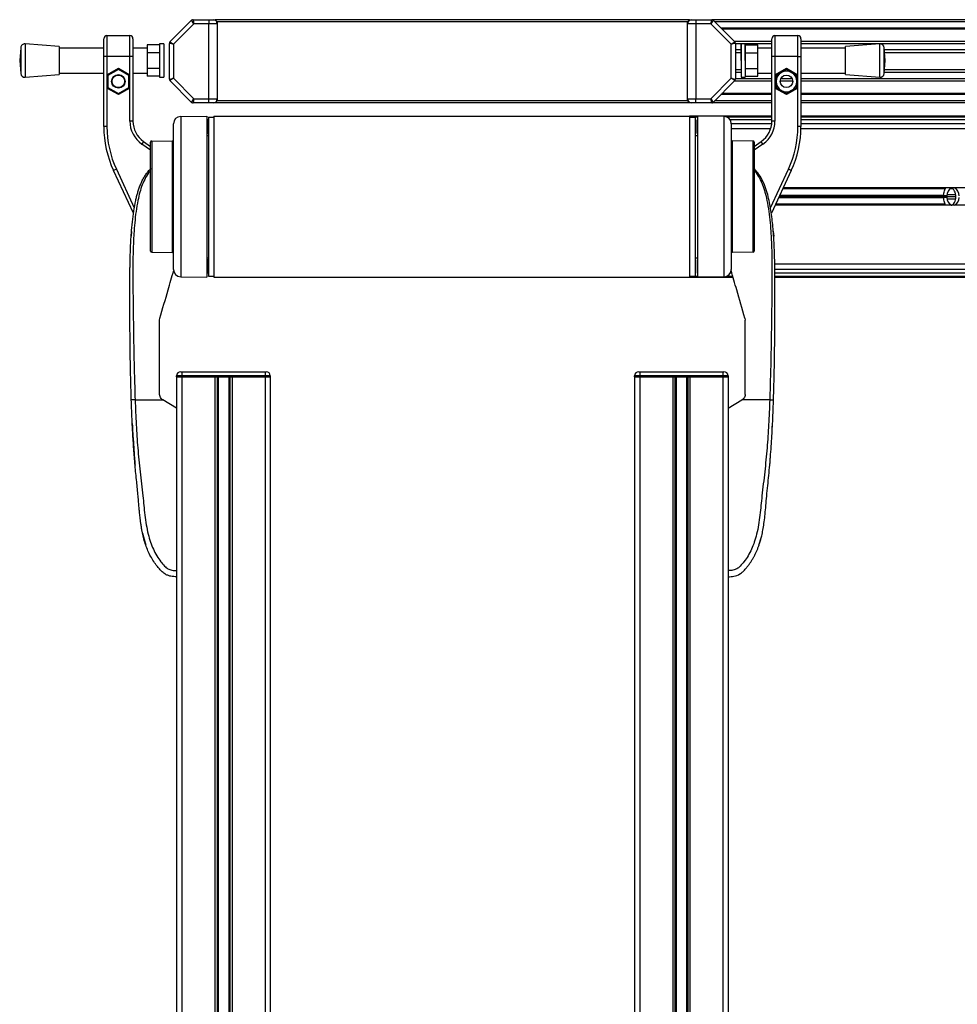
# Model space of a CAD drawing. Header units: millimetres. Extents: x 0 to 420, y 0 to 297.
# Tile 26 of 79: x 98 to 120, y 218 to 242. Entities that reach past the tile are written whole.
import ezdxf

# ---------------------------------------------------------------- set-up
doc = ezdxf.new("R2010")
doc.units = ezdxf.units.MM

msp = doc.modelspace()

# ---------------------------------------------------------------- linework, layer by layer
at = {"color": 7, "linetype": 'Continuous', "lineweight": 25}
for p, q in [((101.44117, 241.25294), (101.96188, 241.77365)), ((102.01794, 241.68829), (101.96188, 241.77365)), ((101.99723, 241.78829), (102.01794, 241.68829)), ((101.99723, 241.78829), (102.37652, 241.78829)), ((102.37652, 241.78829), (102.37652, 241.68829)), ((102.37652, 241.78829), (102.47652, 241.78829)), ((102.47652, 241.78829), (102.52652, 241.78829)), ((102.52652, 241.78829), (102.57652, 241.73829)), ((113.92652, 241.78829), (102.52652, 241.78829)), ((113.87652, 241.73829), (113.92652, 241.78829)), ((113.92652, 241.78829), (113.97652, 241.78829)), ((113.97652, 241.78829), (114.07652, 241.78829)), ((114.07652, 241.78829), (114.07652, 241.68829)), ((114.07652, 241.78829), (114.45581, 241.78829)), ((114.4351, 241.68829), (114.45581, 241.78829)), ((114.49117, 241.77365), (114.4351, 241.68829)), ((136.47652, 241.78829), (114.45581, 241.78829)), ((114.49117, 241.77365), (115.01188, 241.25294)), ((102.01794, 241.68829), (101.52652, 241.19687)), ((102.37652, 241.68829), (102.01794, 241.68829)), ((102.37652, 239.88829), (102.37652, 241.68829)), ((102.57652, 241.68829), (102.37652, 241.68829)), ((102.57652, 241.73829), (102.57652, 241.68829)), ((113.87652, 241.73829), (102.57652, 241.73829)), ((102.57652, 241.68829), (102.57652, 239.88829)), ((113.87652, 241.68829), (113.87652, 241.73829)), ((114.07652, 241.68829), (113.87652, 241.68829)), ((113.87652, 239.88829), (113.87652, 241.68829)), ((114.4351, 241.68829), (114.07652, 241.68829)), ((114.07652, 241.68829), (114.07652, 239.88829)), ((114.92652, 241.19687), (114.4351, 241.68829)), ((136.47652, 241.73829), (114.52652, 241.73829)), ((136.47652, 241.58829), (114.67652, 241.58829)), ((136.47652, 241.56279), (114.70202, 241.56279)), ((99.85152, 240.90558), (99.85152, 241.33058)), ((99.92652, 241.40558), (99.92652, 240.90558)), ((99.92652, 241.40558), (100.47652, 241.40558)), ((100.47652, 240.90558), (100.47652, 241.40558)), ((100.55152, 241.33058), (100.55152, 240.90558)), ((115.90152, 240.90558), (115.90152, 241.33058)), ((115.90152, 240.90558), (115.90152, 241.33058)), ((115.97652, 241.40558), (115.97652, 240.90558)), ((115.97652, 241.40558), (116.52652, 241.40558)), ((115.97652, 241.40558), (115.97652, 240.90558)), ((115.97652, 241.40558), (116.52652, 241.40558)), ((116.52652, 240.90558), (116.52652, 241.40558)), ((116.52652, 240.90558), (116.52652, 241.40558)), ((116.60152, 241.33058), (116.60152, 240.90558)), ((116.60152, 241.33058), (116.60152, 240.90558)), ((97.85362, 241.11348), (97.83012, 240.80558)), ((97.85362, 241.11348), (97.85362, 240.49768)), ((98.78012, 241.14308), (97.96093, 241.20558)), ((97.96093, 241.20558), (97.96093, 240.40558)), ((98.78012, 241.14308), (98.78012, 240.46808)), ((99.85152, 241.10558), (98.78012, 241.10558)), ((100.89101, 241.10558), (100.55152, 241.10558)), ((101.19101, 241.18086), (100.89101, 241.18086)), ((100.89101, 241.18086), (100.89101, 240.99322)), ((101.29101, 241.20558), (101.19101, 241.20558)), ((101.19101, 241.20558), (101.19101, 240.40558)), ((101.29101, 241.20558), (101.29101, 240.40558)), ((101.52652, 241.19687), (101.42652, 241.21758)), ((101.42652, 240.359), (101.42652, 241.21758)), ((101.44117, 241.25294), (101.52652, 241.19687)), ((101.52652, 241.19687), (101.52652, 240.37971)), ((114.92652, 241.19687), (115.01188, 241.25294)), ((115.02652, 241.21758), (114.92652, 241.19687)), ((114.92652, 240.37971), (114.92652, 241.19687)), ((115.90152, 241.26828), (114.99653, 241.26828)), ((115.02652, 241.21758), (115.02652, 240.359)), ((115.90152, 241.21027), (115.02652, 241.21027)), ((115.16204, 241.06084), (115.02652, 241.06084)), ((115.26204, 241.20558), (115.16204, 241.20558)), ((115.26204, 241.20558), (115.16204, 241.20558)), ((115.16204, 240.80558), (115.16204, 241.20558)), ((115.16204, 241.20558), (115.16204, 240.40558)), ((115.26204, 240.80558), (115.26204, 241.20558)), ((115.26204, 241.20558), (115.26204, 240.40558)), ((115.26204, 241.18086), (115.56204, 241.18086)), ((115.26204, 241.18086), (115.56204, 241.18086)), ((115.56204, 240.99322), (115.56204, 241.18086)), ((115.56204, 240.99322), (115.56204, 241.18086)), ((115.90152, 241.10558), (115.56204, 241.10558)), ((115.90152, 241.10558), (115.56204, 241.10558)), ((136.47652, 241.26828), (116.60152, 241.26828)), ((136.47652, 241.21027), (116.60152, 241.21027)), ((117.67292, 241.10558), (116.60152, 241.10558)), ((117.67292, 241.10558), (116.60152, 241.10558)), ((118.49211, 241.20558), (117.67292, 241.14308)), ((118.49211, 241.20558), (117.67292, 241.14308)), ((117.67292, 240.46808), (117.67292, 241.14308)), ((117.67292, 240.46808), (117.67292, 241.14308)), ((118.49211, 240.40558), (118.49211, 241.20558)), ((118.49211, 240.40558), (118.49211, 241.20558)), ((118.62292, 240.80558), (118.59943, 241.11348)), ((118.62292, 240.80558), (118.59943, 241.11348)), ((118.59943, 240.49768), (118.59943, 241.11348)), ((118.59943, 240.49768), (118.59943, 241.11348)), ((136.47652, 241.06084), (118.60345, 241.06084)), ((97.83012, 240.80558), (97.85362, 240.49768)), ((99.85152, 239.21877), (99.85152, 240.90558)), ((99.92652, 240.90558), (99.85152, 240.90558)), ((99.92652, 240.90558), (99.92652, 240.46435)), ((100.47652, 240.90558), (99.92652, 240.90558)), ((100.47652, 240.46435), (100.47652, 240.90558)), ((100.55152, 240.90558), (100.47652, 240.90558)), ((100.55152, 240.90558), (100.55152, 239.35314)), ((101.19101, 240.99322), (100.89101, 240.99322)), ((100.89101, 240.99322), (100.89101, 240.61794)), ((115.16204, 240.99329), (115.02652, 240.99329)), ((115.26204, 240.99322), (115.56204, 240.99322)), ((115.26204, 240.99322), (115.56204, 240.99322)), ((115.56204, 240.61794), (115.56204, 240.99322)), ((115.56204, 240.61794), (115.56204, 240.99322)), ((115.97652, 240.90558), (115.90152, 240.90558)), ((115.90152, 239.35314), (115.90152, 240.90558)), ((115.97652, 240.90558), (115.90152, 240.90558)), ((115.90152, 239.35314), (115.90152, 240.90558)), ((115.97652, 240.90558), (115.97652, 240.46435)), ((116.52652, 240.90558), (115.97652, 240.90558)), ((116.52652, 240.90558), (115.97652, 240.90558)), ((115.97652, 240.90558), (115.97652, 240.46435)), ((116.52652, 240.90558), (116.60152, 240.90558)), ((116.52652, 240.46435), (116.52652, 240.90558)), ((116.52652, 240.46435), (116.52652, 240.90558)), ((116.52652, 240.90558), (116.60152, 240.90558)), ((116.60152, 240.90558), (116.60152, 239.21877)), ((116.60152, 240.90558), (116.60152, 239.21877)), ((118.59943, 240.49768), (118.62292, 240.80558)), ((118.59943, 240.49768), (118.62292, 240.80558)), ((136.47652, 240.99329), (118.6086, 240.99329)), ((99.92652, 240.46435), (100.20152, 240.62312)), ((100.20152, 240.59426), (99.95152, 240.44992)), ((100.20152, 240.62312), (100.47652, 240.46435)), ((100.20152, 240.62312), (100.20152, 240.59426)), ((100.45152, 240.44992), (100.20152, 240.59426)), ((101.19101, 240.61794), (100.89101, 240.61794)), ((100.89101, 240.61794), (100.89101, 240.4303)), ((115.16204, 240.58329), (115.02652, 240.58329)), ((115.26204, 240.61794), (115.56204, 240.61794)), ((115.26204, 240.61794), (115.56204, 240.61794)), ((115.56204, 240.4303), (115.56204, 240.61794)), ((115.56204, 240.4303), (115.56204, 240.61794)), ((115.97652, 240.46435), (116.25152, 240.62312)), ((115.97652, 240.46435), (116.25152, 240.62312)), ((116.25152, 240.59426), (116.00152, 240.44992)), ((116.25152, 240.59426), (116.00152, 240.44992)), ((116.12652, 240.52209), (116.25152, 240.59426)), ((116.12652, 240.52209), (116.25152, 240.59426)), ((116.25152, 240.62312), (116.52652, 240.46435)), ((116.25152, 240.62312), (116.25152, 240.59426)), ((116.25152, 240.62312), (116.52652, 240.46435)), ((116.25152, 240.62312), (116.25152, 240.59426)), ((116.50152, 240.44992), (116.25152, 240.59426)), ((116.50152, 240.44992), (116.25152, 240.59426)), ((136.47652, 240.58329), (118.60596, 240.58329)), ((97.96093, 240.40558), (98.78012, 240.46808)), ((98.78012, 240.50558), (99.85152, 240.50558)), ((99.92652, 240.46435), (99.92652, 240.14681)), ((99.92652, 240.46435), (99.95152, 240.44992)), ((99.95152, 240.44992), (99.95152, 240.16124)), ((100.47652, 240.46435), (100.45152, 240.44992)), ((100.45152, 240.16124), (100.45152, 240.44992)), ((100.47652, 240.14681), (100.47652, 240.46435)), ((100.55152, 240.50558), (100.89101, 240.50558)), ((101.19101, 240.4303), (100.89101, 240.4303)), ((101.19101, 240.40558), (101.29101, 240.40558)), ((101.42652, 240.359), (101.52652, 240.37971)), ((101.52652, 240.37971), (101.44117, 240.32365)), ((101.96188, 239.80294), (101.44117, 240.32365)), ((101.52652, 240.37971), (102.01794, 239.88829)), ((114.4351, 239.88829), (114.92652, 240.37971)), ((115.01188, 240.32365), (114.49117, 239.80294)), ((115.01188, 240.32365), (114.92652, 240.37971)), ((114.92652, 240.37971), (115.02652, 240.359)), ((115.16204, 240.51574), (115.02652, 240.51574)), ((115.90152, 240.36631), (115.02652, 240.36631)), ((115.16204, 240.40558), (115.26204, 240.40558)), ((115.16204, 240.40558), (115.26204, 240.40558)), ((115.26204, 240.4303), (115.56204, 240.4303)), ((115.26204, 240.4303), (115.56204, 240.4303)), ((115.56204, 240.50558), (115.90152, 240.50558)), ((115.56204, 240.50558), (115.90152, 240.50558)), ((115.97652, 240.46435), (116.00152, 240.44992)), ((115.97652, 240.46435), (115.97652, 240.14681)), ((115.97652, 240.46435), (115.97652, 240.14681)), ((115.97652, 240.46435), (116.00152, 240.44992)), ((116.00152, 240.44992), (116.12652, 240.52209)), ((116.00152, 240.44992), (116.12652, 240.52209)), ((116.00152, 240.30558), (116.00152, 240.44992)), ((116.00152, 240.30558), (116.00152, 240.44992)), ((116.00152, 240.44992), (116.00152, 240.16124)), ((116.00152, 240.44992), (116.00152, 240.16124)), ((116.38868, 240.36631), (116.11437, 240.36631)), ((116.52652, 240.46435), (116.50152, 240.44992)), ((116.52652, 240.46435), (116.50152, 240.44992)), ((116.50152, 240.44992), (116.50152, 240.30558)), ((116.50152, 240.44992), (116.50152, 240.30558)), ((116.50152, 240.16124), (116.50152, 240.44992)), ((116.50152, 240.16124), (116.50152, 240.44992)), ((116.52652, 240.14681), (116.52652, 240.46435)), ((116.52652, 240.14681), (116.52652, 240.46435)), ((116.60152, 240.50558), (117.67292, 240.50558)), ((116.60152, 240.50558), (117.67292, 240.50558)), ((136.47652, 240.36631), (116.60152, 240.36631)), ((117.67292, 240.46808), (118.49211, 240.40558)), ((117.67292, 240.46808), (118.49211, 240.40558)), ((136.47652, 240.51574), (118.60081, 240.51574)), ((99.95152, 240.16124), (99.92652, 240.14681)), ((99.92652, 240.14681), (99.92652, 239.21877)), ((100.20152, 239.98804), (99.92652, 240.14681)), ((99.95152, 240.16124), (100.20152, 240.01691)), ((100.20152, 240.01691), (100.45152, 240.16124)), ((100.47652, 240.14681), (100.20152, 239.98804)), ((100.45152, 240.16124), (100.47652, 240.14681)), ((100.47652, 239.35314), (100.47652, 240.14681)), ((115.90152, 240.3083), (114.99653, 240.3083)), ((116.00152, 240.16124), (115.97652, 240.14681)), ((116.00152, 240.16124), (115.97652, 240.14681)), ((116.25152, 239.98804), (115.97652, 240.14681)), ((115.97652, 240.14681), (115.97652, 239.35314)), ((115.97652, 240.14681), (115.97652, 239.35314)), ((116.25152, 239.98804), (115.97652, 240.14681)), ((116.00152, 240.16124), (116.00152, 240.30558)), ((116.00152, 240.16124), (116.00152, 240.30558)), ((116.00152, 240.16124), (116.25152, 240.01691)), ((116.00152, 240.16124), (116.25152, 240.01691)), ((116.4015, 240.3083), (116.10155, 240.3083)), ((116.25152, 240.01691), (116.50152, 240.16124)), ((116.25152, 240.01691), (116.50152, 240.16124)), ((116.52652, 240.14681), (116.25152, 239.98804)), ((116.52652, 240.14681), (116.25152, 239.98804)), ((116.37652, 240.08907), (116.25152, 240.01691)), ((116.37652, 240.08907), (116.25152, 240.01691)), ((116.50152, 240.16124), (116.37652, 240.08907)), ((116.50152, 240.16124), (116.37652, 240.08907)), ((116.50152, 240.30558), (116.50152, 240.16124)), ((116.50152, 240.30558), (116.50152, 240.16124)), ((116.50152, 240.16124), (116.52652, 240.14681)), ((116.50152, 240.16124), (116.52652, 240.14681)), ((116.52652, 239.21877), (116.52652, 240.14681)), ((116.52652, 239.21877), (116.52652, 240.14681)), ((136.47652, 240.3083), (116.60152, 240.3083)), ((100.20152, 240.01691), (100.20152, 239.98804)), ((101.96188, 239.80294), (102.01794, 239.88829)), ((102.01794, 239.88829), (101.99723, 239.78829)), ((102.01794, 239.88829), (102.37652, 239.88829)), ((102.37652, 239.78829), (102.37652, 239.88829)), ((102.37652, 239.88829), (102.57652, 239.88829)), ((102.57652, 239.88829), (102.57652, 239.83829)), ((113.87652, 239.83829), (113.87652, 239.88829)), ((113.87652, 239.88829), (114.07652, 239.88829)), ((114.07652, 239.88829), (114.4351, 239.88829)), ((114.07652, 239.78829), (114.07652, 239.88829)), ((114.4351, 239.88829), (114.49117, 239.80294)), ((114.45581, 239.78829), (114.4351, 239.88829)), ((115.90152, 239.98829), (114.67652, 239.98829)), ((115.90152, 240.01379), (114.70202, 240.01379)), ((116.25152, 240.01691), (116.25152, 239.98804)), ((116.25152, 240.01691), (116.25152, 239.98804)), ((136.47652, 240.01379), (116.60152, 240.01379)), ((136.47652, 239.98829), (116.60152, 239.98829)), ((102.37652, 239.78829), (101.99723, 239.78829)), ((102.47652, 239.78829), (102.37652, 239.78829)), ((102.52652, 239.78829), (102.47652, 239.78829)), ((102.57652, 239.83829), (102.52652, 239.78829)), ((113.92652, 239.78829), (102.52652, 239.78829)), ((113.87652, 239.83829), (102.57652, 239.83829)), ((113.92652, 239.78829), (113.87652, 239.83829)), ((113.97652, 239.78829), (113.92652, 239.78829)), ((114.07652, 239.78829), (113.97652, 239.78829)), ((114.45581, 239.78829), (114.07652, 239.78829)), ((115.90152, 239.78829), (114.45581, 239.78829)), ((115.90152, 239.83829), (114.52652, 239.83829)), ((136.47652, 239.83829), (116.60152, 239.83829)), ((136.47652, 239.78829), (116.60152, 239.78829)), ((101.7, 239.46481), (102.32652, 239.47027)), ((101.7, 239.46481), (101.7, 235.61178)), ((102.32652, 239.47027), (102.32652, 235.60631)), ((102.34402, 239.38068), (102.32652, 239.38068)), ((102.34402, 239.05418), (102.34402, 239.38068)), ((102.36802, 239.38068), (102.34402, 239.38068)), ((102.36802, 239.44829), (102.36802, 235.62829)), ((102.36802, 239.44829), (102.49652, 239.44829)), ((102.49652, 239.47329), (113.92652, 239.47329)), ((102.49652, 239.47329), (102.49652, 235.60329)), ((113.92652, 239.47329), (113.92652, 235.60329)), ((115.90152, 239.47329), (113.92652, 239.47329)), ((113.92652, 239.44829), (114.05502, 239.44829)), ((114.05502, 239.44829), (114.05502, 235.62829)), ((114.12652, 239.44829), (114.05502, 239.44829)), ((114.10902, 239.38068), (114.12652, 239.38068)), ((114.10902, 239.05418), (114.10902, 239.38068)), ((114.12652, 235.60631), (114.12652, 239.47027)), ((114.75305, 239.46481), (114.12652, 239.47027)), ((114.75305, 235.61178), (114.75305, 239.46481)), ((115.90152, 239.44829), (114.82575, 239.44829)), ((115.90152, 239.38068), (114.90108, 239.38068)), ((136.46152, 239.47329), (116.60152, 239.47329)), ((136.46152, 239.44829), (116.60152, 239.44829)), ((136.47652, 239.38068), (116.60152, 239.38068)), ((99.92652, 239.21877), (99.85152, 239.21877)), ((100.55152, 239.35314), (100.47652, 239.35314)), ((101.52652, 235.78677), (101.52652, 239.28981)), ((114.92652, 239.28981), (114.92652, 235.78677)), ((115.898, 239.28818), (114.92652, 239.28818)), ((115.87066, 239.16318), (114.92652, 239.16318)), ((115.97652, 239.35314), (115.90152, 239.35314)), ((115.97652, 239.35314), (115.90152, 239.35314)), ((116.60152, 239.21877), (116.52652, 239.21877)), ((116.60152, 239.21877), (116.52652, 239.21877)), ((136.47652, 239.16318), (116.6009, 239.16318)), ((136.47652, 239.28818), (116.60152, 239.28818)), ((102.32652, 239.05664), (102.34402, 239.05418)), ((102.32652, 239.00779), (102.36802, 239.00779)), ((102.36802, 239.05418), (102.34402, 239.05418)), ((114.05502, 239.00779), (114.12652, 239.00779)), ((114.12652, 239.05664), (114.10902, 239.05418)), ((114.12652, 239.05418), (114.10902, 239.05418)), ((100.80738, 238.86165), (100.76436, 238.80021)), ((100.97652, 238.65165), (100.76436, 238.80021)), ((100.80738, 238.86165), (100.97652, 238.74321)), ((100.97652, 236.22808), (100.97652, 238.84851)), ((101.0013, 238.87351), (101.50174, 238.87788)), ((101.0013, 238.87351), (101.0013, 236.20308)), ((101.50174, 236.19871), (101.50174, 238.87788)), ((114.9513, 238.87788), (114.9513, 236.19871)), ((115.45174, 238.87351), (114.9513, 238.87788)), ((115.45174, 236.20308), (115.45174, 238.87351)), ((115.47652, 238.74321), (115.64567, 238.86165)), ((115.47652, 238.74321), (115.64567, 238.86165)), ((115.47652, 238.84851), (115.47652, 236.22808)), ((115.68869, 238.80021), (115.47652, 238.65165)), ((115.68869, 238.80021), (115.47652, 238.65165)), ((115.68869, 238.80021), (115.64567, 238.86165)), ((115.68869, 238.80021), (115.64567, 238.86165)), ((100.15373, 238.19393), (100.08575, 238.16223)), ((100.15373, 238.19393), (100.58427, 237.27063)), ((115.86878, 237.27063), (116.29932, 238.19393)), ((115.86878, 237.27063), (116.29932, 238.19393)), ((116.36729, 238.16223), (116.29932, 238.19393)), ((116.36729, 238.16223), (116.29932, 238.19393)), ((100.56361, 237.13747), (100.08575, 238.16223)), ((116.36729, 238.16223), (115.88944, 237.13747)), ((116.36729, 238.16223), (115.88944, 237.13747)), ((115.71927, 237.80742), (115.72717, 237.81124)), ((120.06377, 237.72318), (116.16256, 237.72318)), ((120.62893, 237.74568), (116.17305, 237.74568)), ((120.06377, 237.72318), (120.08002, 237.74579)), ((120.19529, 237.73329), (120.23037, 237.73329)), ((120.02704, 237.51123), (116.06373, 237.51123)), ((120.0258, 237.51477), (116.06538, 237.51477)), ((120.09584, 237.53476), (116.0747, 237.53476)), ((120.09584, 237.54183), (116.07799, 237.54183)), ((120.0258, 237.56182), (116.08732, 237.56182)), ((120.02704, 237.56535), (116.08897, 237.56535)), ((120.02115, 237.55575), (120.0258, 237.56182)), ((120.1076, 237.55728), (120.02115, 237.55575)), ((120.0258, 237.51477), (120.02115, 237.52084)), ((120.02115, 237.52084), (120.1076, 237.5193)), ((120.09481, 237.53829), (120.32466, 237.53829)), ((120.09584, 237.54183), (120.1076, 237.55728)), ((120.1076, 237.5193), (120.09584, 237.53476)), ((120.11113, 237.58829), (120.31206, 237.58829)), ((120.11113, 237.48829), (120.31206, 237.48829)), ((120.31206, 237.58829), (120.31206, 237.6197)), ((120.32028, 237.57667), (120.31206, 237.58829)), ((120.31206, 237.48829), (120.32202, 237.50238)), ((120.31206, 237.4596), (120.31206, 237.48829)), ((120.62905, 237.33068), (115.97954, 237.33068)), ((120.06387, 237.35318), (115.99003, 237.35318)), ((120.19529, 237.34329), (120.23329, 237.34329)), ((100.51642, 236.69982), (100.50689, 236.58964)), ((100.52398, 236.69995), (100.51633, 236.69982)), ((115.93663, 236.69983), (115.94616, 236.58964)), ((115.94616, 236.58964), (115.94616, 236.58964)), ((101.0013, 236.20308), (101.50174, 236.19871)), ((102.32652, 236.06879), (102.36802, 236.06879)), ((114.05502, 236.06879), (114.12652, 236.06879)), ((115.45174, 236.20308), (114.9513, 236.19871)), ((102.32652, 236.01994), (102.34402, 236.0224)), ((102.34402, 236.0224), (102.34402, 235.6959)), ((102.36802, 236.0224), (102.34402, 236.0224)), ((114.12652, 236.01994), (114.10902, 236.0224)), ((114.10902, 236.0224), (114.10902, 235.6959)), ((114.12652, 236.0224), (114.10902, 236.0224)), ((136.47652, 235.91318), (115.96942, 235.91318)), ((101.7, 235.61178), (102.32652, 235.60631)), ((102.34402, 235.6959), (102.32652, 235.6959)), ((102.36802, 235.6959), (102.34402, 235.6959)), ((102.36802, 235.62829), (102.49652, 235.62829)), ((102.49652, 235.60329), (113.92652, 235.60329)), ((113.92652, 235.62829), (114.05502, 235.62829)), ((113.92652, 235.60329), (114.95994, 235.60329)), ((114.05502, 235.62829), (114.12652, 235.62829)), ((114.10902, 235.6959), (114.12652, 235.6959)), ((114.75305, 235.61178), (114.12652, 235.60631)), ((114.82575, 235.62829), (114.95805, 235.62829)), ((114.93781, 235.6959), (114.90108, 235.6959)), ((136.47652, 235.6959), (115.96622, 235.6959)), ((136.47652, 235.78818), (115.96639, 235.78818)), ((115.96707, 235.62829), (136.46152, 235.62829)), ((115.9685, 235.60329), (136.46152, 235.60329)), ((101.19228, 234.57316), (101.19821, 234.61494)), ((115.25483, 234.61494), (115.26077, 234.57316)), ((101.60152, 233.2057), (101.60152, 233.2307)), ((101.72652, 233.2307), (101.60152, 233.2307)), ((101.70152, 233.3307), (101.72652, 233.3307)), ((101.72652, 233.3307), (101.72652, 233.2307)), ((101.72652, 233.3307), (103.72652, 233.3307)), ((101.72652, 233.2307), (101.72652, 233.2057)), ((103.72652, 233.2307), (101.72652, 233.2307)), ((103.72652, 233.3307), (103.72652, 233.2307)), ((103.72652, 233.3307), (103.75152, 233.3307)), ((103.85152, 233.2307), (103.72652, 233.2307)), ((103.72652, 233.2057), (103.72652, 233.2307)), ((103.85152, 233.2307), (103.85152, 233.2057)), ((112.60152, 233.2057), (112.60152, 233.2307)), ((112.72652, 233.2307), (112.60152, 233.2307)), ((112.70152, 233.3307), (112.72652, 233.3307)), ((112.72652, 233.3307), (112.72652, 233.2307)), ((112.72652, 233.3307), (114.72652, 233.3307)), ((112.72652, 233.2307), (112.72652, 233.2057)), ((114.72652, 233.2307), (112.72652, 233.2307)), ((114.72652, 233.3307), (114.72652, 233.2307)), ((114.72652, 233.3307), (114.75152, 233.3307)), ((114.85152, 233.2307), (114.72652, 233.2307)), ((114.72652, 233.2057), (114.72652, 233.2307)), ((114.85152, 233.2307), (114.85152, 233.2057)), ((101.60152, 233.2057), (101.60152, 201.8307)), ((101.60152, 233.2057), (101.72652, 233.2057)), ((101.72652, 233.2057), (101.60152, 233.2057)), ((101.72652, 233.2057), (101.72652, 201.8307)), ((101.72652, 233.2057), (102.51902, 233.2057)), ((101.72652, 233.2057), (103.72652, 233.2057)), ((102.51902, 233.2057), (102.51902, 201.8307)), ((102.52527, 233.2057), (102.52527, 233.1982)), ((102.52891, 233.1982), (102.52891, 233.2057)), ((102.57322, 233.1982), (102.57322, 201.8307)), ((102.60193, 233.1982), (102.60193, 201.8307)), ((102.71896, 233.1982), (102.71896, 233.2057)), ((102.74653, 233.1982), (102.72772, 233.1982)), ((102.85112, 233.1982), (102.85112, 201.8307)), ((102.87982, 233.1982), (102.87982, 201.8307)), ((102.93402, 233.2057), (102.93402, 201.8307)), ((102.93402, 233.2057), (103.72652, 233.2057)), ((103.72652, 233.2057), (103.72652, 201.8307)), ((103.72652, 233.2057), (103.85152, 233.2057)), ((103.85152, 233.2057), (103.72652, 233.2057)), ((103.85152, 233.2057), (103.85152, 201.8307)), ((112.60152, 233.2057), (112.60152, 201.8307)), ((112.60152, 233.2057), (112.72652, 233.2057)), ((112.72652, 233.2057), (112.60152, 233.2057)), ((112.72652, 233.2057), (112.72652, 201.8307)), ((112.72652, 233.2057), (113.51902, 233.2057)), ((112.72652, 233.2057), (114.72652, 233.2057)), ((113.51902, 233.2057), (113.51902, 201.8307)), ((113.52527, 233.2057), (113.52527, 233.1982)), ((113.52891, 233.1982), (113.52891, 233.2057)), ((113.57322, 233.1982), (113.57322, 201.8307)), ((113.60193, 233.1982), (113.60193, 201.8307)), ((113.71896, 233.1982), (113.71896, 233.2057)), ((113.74653, 233.1982), (113.72772, 233.1982)), ((113.85112, 233.1982), (113.85112, 201.8307)), ((113.87982, 233.1982), (113.87982, 201.8307)), ((113.93402, 233.2057), (113.93402, 201.8307)), ((113.93402, 233.2057), (114.72652, 233.2057)), ((114.72652, 233.2057), (114.72652, 201.8307)), ((114.72652, 233.2057), (114.85152, 233.2057)), ((114.85152, 233.2057), (114.72652, 233.2057)), ((114.85152, 233.2057), (114.85152, 201.8307)), ((100.60265, 232.65568), (101.26899, 232.65568)), ((101.26899, 232.65568), (101.26497, 232.6581)), ((101.60152, 232.45568), (101.26899, 232.65568)), ((114.85152, 232.45568), (115.18406, 232.65568)), ((115.18406, 232.65568), (115.18808, 232.6581)), ((115.85039, 232.65568), (115.18406, 232.65568)), ((101.60152, 232.45568), (101.60152, 228.55568)), ((114.85152, 232.45568), (114.85152, 228.55568)), ((100.53462, 232.08385), (100.53462, 232.08385)), ((115.91274, 231.97384), (115.91834, 232.08385)), ((100.54031, 231.97385), (100.54167, 231.94724)), ((100.55336, 231.73421), (100.59014, 231.23291)), ((115.89819, 231.71508), (115.89969, 231.73422)), ((115.88362, 231.48798), (115.88879, 231.56733)), ((100.78307, 229.45502), (100.86202, 229.16667)), ((115.59089, 229.16326), (115.65069, 229.36376))]:
    msp.add_line(p, q, dxfattribs=at)
at = {"color": 7, "linetype": 'Continuous', "lineweight": 25, "flags": 128}
for points in [[(115.93671, 236.69983), (115.93666, 236.69983), (115.93663, 236.69983)], [(100.53983, 231.97384), (100.53984, 231.97384), (100.53984, 231.97385)], [(115.9132, 231.97386), (115.91321, 231.97385), (115.91321, 231.97384)], [(115.91321, 231.97384), (115.91321, 231.97384), (115.9132, 231.97385)]]:
    msp.add_lwpolyline(points, dxfattribs=at)
at = {"color": 7, "linetype": 'Continuous', "lineweight": 25}
for centre, radius in [((100.20152, 240.30558), 0.1625), ((100.20152, 240.30558), 0.15), ((116.25152, 240.30558), 0.15), ((116.25152, 240.30558), 0.15)]:
    msp.add_circle(centre, radius, dxfattribs=at)
for centre, radius, start, end in [((101.99723, 241.73829), 0.05, 90, 135), ((102.47652, 241.68829), 0.1, 0, 90), ((113.97652, 241.68829), 0.1, 90, 180), ((114.45581, 241.73829), 0.05, 45, 90), ((99.92652, 241.33058), 0.075, 90, 180), ((100.47652, 241.33058), 0.075, 0, 90), ((115.97652, 241.33058), 0.075, 90, 180), ((115.97652, 241.33058), 0.075, 90, 180), ((116.52652, 241.33058), 0.075, 0, 90), ((116.52652, 241.33058), 0.075, 0, 90), ((97.95333, 241.10587), 0.1, 85.637086, 175.637086), ((101.47652, 241.21758), 0.05, 135, 180), ((114.97652, 241.21758), 0.05, 0, 45), ((118.49972, 241.10587), 0.1, 4.362914, 94.362914), ((118.49972, 241.10587), 0.1, 4.362914, 94.362914), ((97.95333, 240.50529), 0.1, 184.362914, 274.362914), ((101.47652, 240.359), 0.05, 180, 225), ((114.97652, 240.359), 0.05, 315, 0), ((116.25152, 240.30558), 0.25, 120, 180), ((116.25152, 240.30558), 0.25, 120, 180), ((116.25152, 240.30558), 0.25, 60, 120), ((116.25152, 240.30558), 0.25, 60, 120), ((116.25152, 240.30558), 0.25, 0, 60), ((116.25152, 240.30558), 0.25, 0, 60), ((118.49972, 240.50529), 0.1, 265.637086, 355.637086), ((118.49972, 240.50529), 0.1, 265.637086, 355.637086), ((116.25152, 240.30558), 0.25, 180, 240), ((116.25152, 240.30558), 0.25, 180, 240), ((116.25152, 240.30558), 0.25, 240, 300), ((116.25152, 240.30558), 0.25, 240, 300), ((116.25152, 240.30558), 0.25, 300, 0), ((116.25152, 240.30558), 0.25, 300, 0), ((102.47652, 239.88829), 0.1, 270, 0), ((113.97652, 239.88829), 0.1, 180, 270), ((101.99723, 239.83829), 0.05, 225, 270), ((114.45581, 239.83829), 0.05, 270, 315), ((101.70152, 239.28981), 0.175, 90.5, 180), ((114.75152, 239.28981), 0.175, 0, 89.5), ((102.35152, 239.21877), 2.5, 180, 205), ((102.35152, 239.21877), 2.425, 180, 205), ((101.15152, 239.35314), 0.675, 180, 235), ((101.15152, 239.35314), 0.6, 180, 235), ((115.30152, 239.35314), 0.6, 305, 0), ((115.30152, 239.35314), 0.6, 305, 0), ((115.30152, 239.35314), 0.675, 305, 0), ((115.30152, 239.35314), 0.675, 305, 0), ((114.10152, 239.21877), 2.425, 335, 0), ((114.10152, 239.21877), 2.425, 335, 0), ((114.10152, 239.21877), 2.5, 335, 0), ((114.10152, 239.21877), 2.5, 335, 0), ((101.00152, 238.84851), 0.025, 90.5, 180), ((101.50152, 238.90288), 0.025, 270.5, 0), ((114.95152, 238.90288), 0.025, 180, 269.5), ((115.45152, 238.84851), 0.025, 0, 89.5), ((120.30658, 237.56554), 0.19915, 115.158282, 182.374894), ((120.20625, 237.5691), 0.19353, 356.499112, 65.844139), ((120.3006, 237.50743), 0.19337, 176.479168, 245.987656), ((120.20061, 237.511), 0.19898, 295.015961, 2.392174), ((101.00152, 236.22808), 0.025, 180, 269.5), ((101.50152, 236.17371), 0.025, 0, 89.5), ((114.95152, 236.17371), 0.025, 90.5, 180), ((115.45152, 236.22808), 0.025, 270.5, 0), ((101.70152, 235.78677), 0.175, 180, 269.5), ((114.75152, 235.78677), 0.175, 270.5, 0), ((101.70152, 233.2307), 0.1, 90, 180), ((103.75152, 233.2307), 0.1, 0, 90), ((112.70152, 233.2307), 0.1, 90, 180), ((114.75152, 233.2307), 0.1, 0, 90)]:
    msp.add_arc(centre, radius, start, end, dxfattribs=at)
for points, knots in [([(116.25152, 240.59426), (116.25316, 240.59331), (116.29436, 240.56952), (116.33627, 240.54532), (116.37652, 240.52209)], [0, 0, 0, 0, 0.039662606, 1, 1, 1, 1]), ([(116.25152, 240.59426), (116.25316, 240.59331), (116.29436, 240.56952), (116.33627, 240.54532), (116.37652, 240.52209)], [0, 0, 0, 0, 0.039662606, 1, 1, 1, 1]), ([(116.37652, 240.52209), (116.40878, 240.50346), (116.45071, 240.47925), (116.49199, 240.45542), (116.50152, 240.44992)], [0, 0, 0, 0, 0.76914426, 1, 1, 1, 1]), ([(116.37652, 240.52209), (116.40878, 240.50346), (116.45071, 240.47925), (116.49199, 240.45542), (116.50152, 240.44992)], [0, 0, 0, 0, 0.76914426, 1, 1, 1, 1]), ([(116.12652, 240.08907), (116.08627, 240.11231), (116.04436, 240.13651), (116.00316, 240.1603), (116.00152, 240.16124)], [0, 0, 0, 0, 0.96033739, 1, 1, 1, 1]), ([(116.12652, 240.08907), (116.08627, 240.11231), (116.04436, 240.13651), (116.00316, 240.1603), (116.00152, 240.16124)], [0, 0, 0, 0, 0.96033739, 1, 1, 1, 1]), ([(116.25152, 240.01691), (116.24199, 240.02241), (116.20071, 240.04624), (116.15878, 240.07045), (116.12652, 240.08907)], [0, 0, 0, 0, 0.230855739, 1, 1, 1, 1]), ([(116.25152, 240.01691), (116.24199, 240.02241), (116.20071, 240.04624), (116.15878, 240.07045), (116.12652, 240.08907)], [0, 0, 0, 0, 0.230855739, 1, 1, 1, 1]), ([(100.51142, 232.65237), (100.50547, 232.85573), (100.49357, 233.26238), (100.48394, 233.86948), (100.47887, 234.40337), (100.47682, 234.86584), (100.47645, 235.15747), (100.47658, 235.34824), (100.47676, 235.43576), (100.47708, 235.52013), (100.47756, 235.60267), (100.47827, 235.68815), (100.4793, 235.78006), (100.48096, 235.89057), (100.48334, 236.00786), (100.48666, 236.13029), (100.49067, 236.24876), (100.4962, 236.37965), (100.50354, 236.51781), (100.51578, 236.70266), (100.53526, 236.92511), (100.56864, 237.1897), (100.60526, 237.3938), (100.63947, 237.54037), (100.66464, 237.63397), (100.69405, 237.72796), (100.72702, 237.81741), (100.76557, 237.90555), (100.80985, 237.98966), (100.86136, 238.07039), (100.91936, 238.14772), (100.96411, 238.19469), (100.98818, 238.21995)], [0, 0, 0, 0, 0.10501624, 0.21000012, 0.3148093, 0.38417565, 0.45402283, 0.46974914, 0.48595735, 0.50078255, 0.51489215, 0.53016847, 0.54660973, 0.56420695, 0.58951768, 0.60961461, 0.62993527, 0.65313231, 0.67956677, 0.7034488, 0.75098221, 0.79627837, 0.84125889, 0.85770847, 0.87473965, 0.89224616, 0.91011436, 0.92619338, 0.9450023, 0.96297697, 0.98008872, 1, 1, 1, 1]), ([(115.94162, 232.65237), (115.94607, 232.79906), (115.95517, 233.09887), (115.96419, 233.55458), (115.97064, 234.01439), (115.97404, 234.41378), (115.97577, 234.75387), (115.97646, 235.02536), (115.97662, 235.29508), (115.97604, 235.57386), (115.97371, 235.80326), (115.9705, 235.96936), (115.96847, 236.05392), (115.96622, 236.13366), (115.96392, 236.20315), (115.96132, 236.27272), (115.95859, 236.33777), (115.95532, 236.40703), (115.95181, 236.47361), (115.94807, 236.5375), (115.94413, 236.59867), (115.93651, 236.70706), (115.92376, 236.85843), (115.90158, 237.05829), (115.87341, 237.25338), (115.83665, 237.44768), (115.78935, 237.6376), (115.72771, 237.82149), (115.64511, 237.99357), (115.56422, 238.11008), (115.50114, 238.18298), (115.47669, 238.2079), (115.46487, 238.21995)], [0, 0, 0, 0, 0.0757702, 0.15485711, 0.23590506, 0.31485054, 0.36399108, 0.41519555, 0.45865907, 0.50762015, 0.56426777, 0.58171923, 0.5968623, 0.60967945, 0.62453602, 0.63416312, 0.64698127, 0.65929869, 0.67111214, 0.6824202, 0.69322322, 0.70352316, 0.73970395, 0.77276709, 0.80790749, 0.84137847, 0.87484774, 0.91020132, 0.94506666, 0.98012916, 0.9903909, 1, 1, 1, 1]), ([(100.97652, 238.16705), (100.96954, 238.15924), (100.92272, 238.1069), (100.85183, 237.99572), (100.77283, 237.82695), (100.71424, 237.64207), (100.66347, 237.42643), (100.62297, 237.18103), (100.59239, 236.9119), (100.56865, 236.6001), (100.55385, 236.24863), (100.54706, 235.77924), (100.55123, 235.2291), (100.55902, 234.59368), (100.56943, 233.95188), (100.58272, 233.30498), (100.59601, 232.87207), (100.60265, 232.65568)], [0, 0, 0, 0, 0.00615944, 0.0412947, 0.07659433, 0.11181153, 0.14731687, 0.19449532, 0.24197954, 0.28942615, 0.36035474, 0.43139991, 0.54522396, 0.65908354, 0.77283871, 0.88645381, 1, 1, 1, 1]), ([(115.47652, 238.16705), (115.48351, 238.15924), (115.53033, 238.1069), (115.60122, 237.99572), (115.68021, 237.82695), (115.73881, 237.64207), (115.78958, 237.42643), (115.83008, 237.18103), (115.86066, 236.9119), (115.8844, 236.6001), (115.8992, 236.24863), (115.90599, 235.77924), (115.90182, 235.2291), (115.89402, 234.59368), (115.88361, 233.95188), (115.87032, 233.30498), (115.85703, 232.87207), (115.85039, 232.65568)], [0, 0, 0, 0, 0.006159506, 0.04129477, 0.076594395, 0.111811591, 0.147316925, 0.194495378, 0.241979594, 0.2894262, 0.360354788, 0.431399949, 0.545223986, 0.659083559, 0.772838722, 0.886453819, 1, 1, 1, 1]), ([(120.02704, 237.56535), (120.03135, 237.60312), (120.03774, 237.65911), (120.05738, 237.70745), (120.06377, 237.72318)], [0, 0, 0, 0, 0.67459537, 1, 1, 1, 1]), ([(120.32466, 237.53829), (120.32304, 237.56222), (120.31978, 237.61008), (120.29418, 237.67316), (120.25943, 237.72041), (120.23085, 237.73437), (120.218, 237.74064)], [0, 0, 0, 0, 0.26199216, 0.52398404, 0.78598326, 1, 1, 1, 1]), ([(120.0258, 237.56182), (120.02608, 237.56225), (120.02664, 237.56312), (120.02697, 237.56442), (120.02703, 237.56517), (120.02704, 237.56535)], [0, 0, 0, 0, 0.425404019, 0.854336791, 1, 1, 1, 1]), ([(120.02704, 237.51123), (120.02697, 237.51179), (120.02684, 237.51291), (120.0263, 237.51408), (120.0259, 237.51463), (120.0258, 237.51477)], [0, 0, 0, 0, 0.42751449, 0.85759418, 1, 1, 1, 1]), ([(120.06387, 237.35318), (120.05153, 237.3869), (120.0332, 237.43695), (120.02856, 237.49295), (120.02704, 237.51123)], [0, 0, 0, 0, 0.67353318, 1, 1, 1, 1]), ([(120.09584, 237.53476), (120.09558, 237.53519), (120.09505, 237.53606), (120.09472, 237.53772), (120.09479, 237.53942), (120.09521, 237.54084), (120.09566, 237.54155), (120.09584, 237.54183)], [0, 0, 0, 0, 0.21290582, 0.42759812, 0.64227834, 0.85694759, 1, 1, 1, 1]), ([(120.2124, 237.33457), (120.21748, 237.33564), (120.23887, 237.34015), (120.27213, 237.3717), (120.30531, 237.42516), (120.32231, 237.48469), (120.32401, 237.52339), (120.32466, 237.53829)], [0, 0, 0, 0, 0.07906836, 0.33302855, 0.58699861, 0.84097292, 1, 1, 1, 1]), ([(120.07724, 237.33079), (120.07565, 237.33254), (120.06965, 237.33913), (120.06632, 237.34723), (120.06387, 237.35318)], [0, 0, 0, 0, 0.26471631, 1, 1, 1, 1]), ([(100.51653, 236.69977), (100.51534, 236.68674), (100.512, 236.65005), (100.50886, 236.61333), (100.50683, 236.58965)], [0, 0, 0, 0, 0.35496361, 1, 1, 1, 1]), ([(115.93616, 236.70695), (115.93619, 236.70655), (115.93679, 236.69916), (115.93675, 236.6995), (115.93671, 236.69983)], [0, 0, 0, 0, 0.05453467, 1, 1, 1, 1]), ([(101.19821, 234.61494), (101.26424, 234.84262), (101.37592, 235.22773), (101.48597, 235.60723), (101.53096, 235.76237)], [0, 0, 0, 0, 0.591211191, 1, 1, 1, 1]), ([(115.25483, 234.61494), (115.18881, 234.84262), (115.07713, 235.22773), (114.96707, 235.60723), (114.92208, 235.76237)], [0, 0, 0, 0, 0.59121119, 1, 1, 1, 1]), ([(101.19228, 232.78664), (101.19228, 232.93591), (101.19228, 233.23446), (101.19228, 233.68208), (101.19228, 234.12891), (101.19228, 234.42508), (101.19228, 234.57316)], [0, 0, 0, 0, 0.2489383, 0.49787971, 0.74893157, 1, 1, 1, 1]), ([(115.26077, 232.78664), (115.26077, 232.93591), (115.26077, 233.23446), (115.26077, 233.68208), (115.26077, 234.12891), (115.26077, 234.42508), (115.26077, 234.57316)], [0, 0, 0, 0, 0.2489383, 0.49787971, 0.74893157, 1, 1, 1, 1]), ([(102.71896, 233.1982), (102.67909, 233.1982), (102.60736, 233.1982), (102.55304, 233.1982), (102.52891, 233.1982)], [0, 0, 0, 0, 0.55587875, 1, 1, 1, 1]), ([(102.93402, 233.1982), (102.9325, 233.1982), (102.92444, 233.1982), (102.89542, 233.1982), (102.84752, 233.1982), (102.7867, 233.1982), (102.74228, 233.1982), (102.71896, 233.1982)], [0, 0, 0, 0, 0.04803151, 0.25369748, 0.47859598, 0.72630632, 1, 1, 1, 1]), ([(113.71896, 233.1982), (113.67909, 233.1982), (113.60736, 233.1982), (113.55304, 233.1982), (113.52891, 233.1982)], [0, 0, 0, 0, 0.55587875, 1, 1, 1, 1]), ([(113.93402, 233.1982), (113.9325, 233.1982), (113.92444, 233.1982), (113.89542, 233.1982), (113.84752, 233.1982), (113.7867, 233.1982), (113.74228, 233.1982), (113.71896, 233.1982)], [0, 0, 0, 0, 0.04803151, 0.25369748, 0.47859598, 0.72630632, 1, 1, 1, 1]), ([(101.26497, 232.6581), (101.25145, 232.6682), (101.22442, 232.68839), (101.1978, 232.73442), (101.19415, 232.76895), (101.19228, 232.78664)], [0, 0, 0, 0, 0.327776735, 0.65559959, 1, 1, 1, 1]), ([(115.26077, 232.78664), (115.25909, 232.76991), (115.25573, 232.73644), (115.23009, 232.68987), (115.20238, 232.66892), (115.18808, 232.6581)], [0, 0, 0, 0, 0.32600015, 0.65198214, 1, 1, 1, 1]), ([(100.60265, 232.65568), (100.59088, 232.65528), (100.56648, 232.65446), (100.53603, 232.65338), (100.51525, 232.6526), (100.51267, 232.65244), (100.51142, 232.65237)], [0, 0, 0, 0, 0.2412013, 0.5, 0.7587987, 1, 1, 1, 1]), ([(101.60152, 228.40568), (101.55349, 228.40772), (101.48042, 228.41083), (101.38584, 228.43853), (101.30885, 228.47598), (101.23608, 228.53554), (101.16987, 228.61037), (101.09964, 228.69761), (101.02787, 228.80254), (100.95709, 228.92829), (100.89597, 229.06265), (100.82763, 229.25157), (100.78791, 229.41342), (100.76385, 229.54153), (100.75627, 229.58502), (100.74907, 229.62943), (100.74226, 229.67476), (100.73582, 229.721), (100.72864, 229.77643), (100.7192, 229.85648), (100.71083, 229.93778), (100.70369, 230.01343), (100.69864, 230.0694), (100.69331, 230.13068), (100.68763, 230.19723), (100.6815, 230.26903), (100.66709, 230.43355), (100.63896, 230.70507), (100.60123, 231.08053), (100.56941, 231.4742), (100.54508, 231.86164), (100.52564, 232.25532), (100.51629, 232.51636), (100.51142, 232.65237)], [0, 0, 0, 0, 0.03096006, 0.04709354, 0.06332994, 0.08597926, 0.10726534, 0.12783892, 0.15830543, 0.18925247, 0.22090934, 0.25349607, 0.31882561, 0.32814182, 0.33763883, 0.34731782, 0.35717968, 0.36722499, 0.37745397, 0.3932487, 0.41925357, 0.43020306, 0.44229541, 0.45552982, 0.46990329, 0.48541007, 0.50204113, 0.57649945, 0.66160129, 0.74559685, 0.83140418, 0.9121632, 1, 1, 1, 1]), ([(100.60265, 232.65568), (100.61045, 232.45673), (100.62555, 232.07135), (100.66515, 231.49444), (100.72093, 230.92424), (100.77812, 230.46403), (100.81254, 230.11782), (100.83628, 229.88575), (100.86862, 229.65643), (100.91226, 229.43894), (100.96796, 229.24207), (101.03735, 229.06694), (101.12066, 228.90815), (101.2127, 228.77471), (101.29095, 228.68073), (101.34901, 228.62512), (101.39112, 228.59506), (101.43645, 228.57554), (101.50636, 228.55756), (101.5626, 228.55645), (101.60152, 228.55568)], [0, 0, 0, 0, 0.1345803, 0.26068914, 0.39082578, 0.52181644, 0.5741497, 0.62601194, 0.67949707, 0.73064361, 0.77586761, 0.81764306, 0.85781887, 0.89689395, 0.92715545, 0.94043218, 0.95125664, 0.96201285, 0.97370949, 1, 1, 1, 1]), ([(115.85039, 232.65568), (115.8426, 232.45673), (115.82749, 232.07135), (115.78789, 231.49444), (115.73212, 230.92424), (115.67492, 230.46403), (115.64051, 230.11782), (115.61677, 229.88575), (115.58443, 229.65643), (115.54079, 229.43894), (115.48508, 229.24207), (115.41569, 229.06694), (115.33238, 228.90815), (115.24035, 228.77471), (115.1621, 228.68073), (115.10404, 228.62512), (115.06193, 228.59506), (115.0166, 228.57554), (114.94669, 228.55756), (114.89045, 228.55645), (114.85152, 228.55568)], [0, 0, 0, 0, 0.1345803, 0.26068914, 0.39082578, 0.52181644, 0.5741497, 0.62601194, 0.67949707, 0.73064361, 0.77586761, 0.81764306, 0.85781887, 0.89689395, 0.92715545, 0.94043218, 0.95125664, 0.96201285, 0.97370949, 1, 1, 1, 1]), ([(114.85152, 228.40568), (114.89777, 228.40759), (114.99481, 228.41161), (115.11764, 228.45689), (115.21191, 228.53017), (115.27265, 228.59824), (115.31639, 228.65148), (115.33641, 228.67754), (115.35645, 228.7041), (115.3847, 228.74342), (115.42357, 228.8029), (115.46008, 228.86453), (115.49421, 228.92829), (115.52594, 228.9942), (115.5553, 229.06223), (115.58231, 229.13239), (115.60973, 229.2126), (115.63831, 229.30919), (115.66765, 229.42881), (115.69526, 229.56992), (115.71979, 229.73286), (115.74085, 229.91767), (115.7594, 230.12396), (115.77827, 230.35245), (115.80232, 230.59353), (115.82807, 230.84173), (115.85199, 231.0911), (115.87325, 231.34428), (115.89147, 231.59814), (115.90656, 231.8456), (115.91862, 232.07732), (115.92763, 232.27736), (115.93409, 232.43923), (115.93845, 232.55829), (115.94071, 232.62545), (115.94162, 232.65237)], [0, 0, 0, 0, 0.02986047, 0.06266095, 0.08242073, 0.10650547, 0.12143626, 0.12695657, 0.12773589, 0.14293112, 0.15821723, 0.17362228, 0.18917505, 0.20490438, 0.2208385, 0.23700443, 0.25342734, 0.27554603, 0.30200675, 0.3328988, 0.36832022, 0.40833927, 0.45294647, 0.50201235, 0.55632687, 0.60932845, 0.66308947, 0.71802302, 0.77332566, 0.82736973, 0.87805173, 0.92309599, 0.95662599, 0.98261795, 1, 1, 1, 1]), ([(115.85039, 232.65568), (115.86216, 232.65528), (115.88657, 232.65446), (115.91702, 232.65338), (115.93779, 232.6526), (115.94038, 232.65244), (115.94162, 232.65237)], [0, 0, 0, 0, 0.2412013, 0.5, 0.7587987, 1, 1, 1, 1]), ([(100.53462, 232.08385), (100.53603, 232.05346), (100.53773, 232.01679), (100.53953, 231.98012), (100.53983, 231.97384)], [0, 0, 0, 0, 0.82861496, 1, 1, 1, 1]), ([(100.53984, 231.97384), (100.53998, 231.97118), (100.54027, 231.96586), (100.54246, 231.92439), (100.5458, 231.86338), (100.54965, 231.79605), (100.55231, 231.7517), (100.55336, 231.73421)], [0, 0, 0, 0, 0.215591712, 0.431227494, 0.64589381, 0.860392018, 1, 1, 1, 1]), ([(100.54613, 231.85963), (100.5472, 231.83821), (100.55337, 231.71423), (100.56216, 231.5904), (100.56943, 231.48798)], [0, 0, 0, 0, 0.17283763, 1, 1, 1, 1]), ([(100.56698, 231.52215), (100.56934, 231.48944), (100.57365, 231.42953), (100.58053, 231.34066), (100.58684, 231.26247), (100.59257, 231.19413), (100.59716, 231.14126), (100.60015, 231.10757), (100.60127, 231.09506), (100.60173, 231.08993)], [0, 0, 0, 0, 0.26928042, 0.4931356, 0.67338446, 0.81354162, 0.92111452, 0.96761567, 1, 1, 1, 1]), ([(115.8544, 231.12592), (115.85635, 231.14784), (115.86164, 231.20728), (115.86616, 231.26346), (115.86901, 231.29892)], [0, 0, 0, 0, 0.368825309, 1, 1, 1, 1]), ([(115.46707, 228.87825), (115.46707, 228.87825), (115.46705, 228.87825), (115.46705, 228.87826), (115.46707, 228.87826), (115.46707, 228.87826)], [0, 0, 0, 0, 0.056464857, 0.55100991, 1, 1, 1, 1]), ([(101.60152, 228.55568), (101.60152, 228.536), (101.60152, 228.49664), (101.60152, 228.4471), (101.60152, 228.41247), (101.60152, 228.40797), (101.60152, 228.40572)], [0, 0, 0, 0, 0.24994591, 0.49973814, 0.74942403, 1, 1, 1, 1]), ([(114.85152, 228.55568), (114.85152, 228.536), (114.85152, 228.49664), (114.85152, 228.4471), (114.85152, 228.41247), (114.85152, 228.40797), (114.85152, 228.40572)], [0, 0, 0, 0, 0.24994591, 0.49973814, 0.74942403, 1, 1, 1, 1])]:
    msp.add_open_spline(points, degree=3, knots=knots, dxfattribs=at)

doc.saveas('drawing.dxf')
